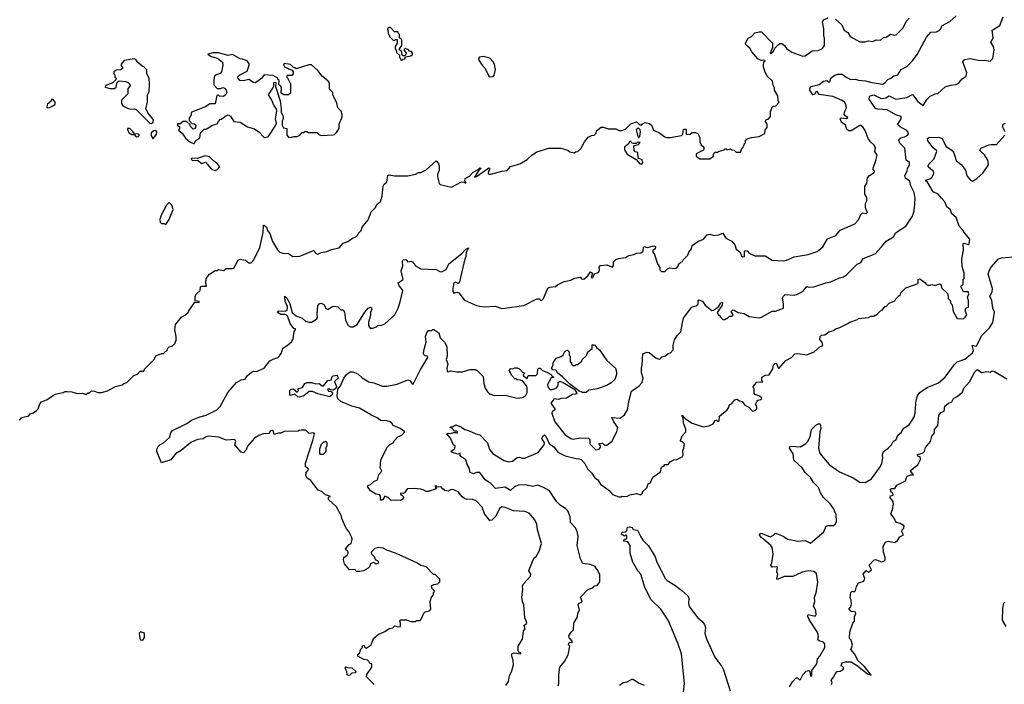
# Model space of a CAD drawing. Extents: x 1861455 to 2058065, y 200073 to 437907.
# Tile 120 of 256: x 1972910 to 1981906, y 273878 to 279950. Entities that reach past the tile are written whole.
import ezdxf

# ---------------------------------------------------------------- set-up
doc = ezdxf.new("R2010")
doc.units = 0

msp = doc.modelspace()

# ---------------------------------------------------------------- linework, layer by layer
at = {"layer": '0CON05XD'}
for points in [[(1972908.3, 276291.7), (1972930, 276315), (1972995, 276330), (1973005, 276350), (1973031.7, 276358.3), (1973065, 276380), (1973080, 276395), (1973095, 276440), (1973110.7, 276459.3), (1973153.6, 276476.4), (1973235, 276530), (1973306.4, 276543.6), (1973325, 276552.5), (1973345, 276552.5), (1973385, 276550), (1973435, 276536), (1973485, 276537.5), (1973505, 276527.5), (1973521.7, 276528.3), (1973535, 276540), (1973548.3, 276541.7), (1973565, 276560), (1973595, 276557.5), (1973625, 276542.5), (1973657, 276543), (1973711.7, 276558.3), (1973785, 276600), (1973847, 276613), (1973863, 276627), (1973890, 276635), (1973951.7, 276698.3), (1973985, 276710), (1974011.7, 276738.3), (1974045, 276740), (1974051.7, 276758.3), (1974140, 276845), (1974155, 276880), (1974205, 276900), (1974225, 276900), (1974260, 276935), (1974260, 276945), (1974275, 276960), (1974305, 276970), (1974330, 276995), (1974330, 277005), (1974340, 277015), (1974340, 277055), (1974327.5, 277115), (1974333.3, 277166.7), (1974390, 277235), (1974426.1, 277253.9), (1974450, 277275), (1974455, 277290), (1974511.7, 277368.3), (1974550, 277365), (1974550, 277375), (1974512.5, 277382.5), (1974513.8, 277425), (1974524.2, 277445.8), (1974557.5, 277475), (1974560.7, 277509.3), (1974575, 277516.7), (1974617.5, 277515), (1974611.2, 277545), (1974613.3, 277585), (1974643.3, 277625), (1974695, 277660), (1974715, 277660), (1974725, 277667.5), (1974775, 277660), (1974795, 277676.7), (1974855, 277676.2), (1974865, 277681.2), (1974907, 277753), (1974925, 277762.5), (1974971.7, 277751.7), (1975005, 277730), (1975025, 277730), (1975050, 277755), (1975105, 277870), (1975135.3, 278005), (1975137, 278073), (1975145, 278074), (1975165.3, 278055.3), (1975175, 278024), (1975195.6, 277995.6), (1975220, 277925), (1975265, 277847.5), (1975286.4, 277826.4), (1975315, 277816.7), (1975365, 277812.5), (1975405, 277787.5), (1975469.3, 277790.7), (1975595, 277840), (1975617.5, 277815), (1975635, 277807.5), (1975665, 277822.5), (1975715, 277832.5), (1975758.3, 277851.7), (1975830, 277865), (1975865, 277907.5), (1975906.7, 277923.3), (1975950, 277955), (1975980, 277965), (1976000, 277985), (1976005, 278000), (1976030, 278025), (1976040, 278055), (1976095, 278120), (1976122.5, 278195), (1976158.3, 278231.7), (1976177.5, 278265), (1976205, 278290), (1976223, 278337), (1976231.7, 278428.3), (1976241.2, 278448.8), (1976263.6, 278466.4), (1976273, 278527), (1976285, 278533.8), (1976335, 278523.3), (1976455, 278522.5), (1976525, 278537.5), (1976555, 278552.5), (1976575, 278553.3), (1976625, 278578.8), (1976715, 278660), (1976736.1, 278636.1), (1976741.4, 278608.6), (1976743.6, 278576.4), (1976727.5, 278535), (1976727.5, 278515), (1976743, 278453), (1976753, 278443), (1976855, 278420), (1976945, 278469.2), (1976966.4, 278466.4), (1976987.5, 278455), (1976987.5, 278465), (1976976.1, 278476.1), (1976980.5, 278499.5), (1977018.1, 278521.9), (1977053.8, 278556.2), (1977100, 278580), (1977115, 278595.8), (1977127.5, 278595), (1977100.5, 278569.5), (1977065, 278512.5), (1977085, 278517.5), (1977195, 278598), (1977206.7, 278585), (1977192.5, 278565), (1977190, 278545), (1977195, 278540), (1977215, 278540), (1977315, 278567.5), (1977365, 278572.5), (1977395, 278610), (1977478.3, 278631.7), (1977545, 278672.5), (1977593.6, 278716.4), (1977635, 278742.5), (1977745, 278777.5), (1977855, 278777.5), (1977917, 278757), (1977935, 278742.5), (1977975, 278732.5), (1977988.3, 278741.7), (1978010, 278745), (1978040, 278775), (1978070, 278835), (1978103.6, 278876.4), (1978135, 278892.5), (1978160, 278895), (1978177, 278913), (1978180, 278935), (1978223.3, 278966.7), (1978239.3, 278969.3), (1978285, 278952.5), (1978355, 278952.5), (1978388.3, 278938.3), (1978411.7, 278938.3), (1978445, 278950), (1978495, 278997.5), (1978545, 279016.7), (1978575, 278990), (1978595, 278990), (1978600, 279000), (1978625, 279010), (1978665, 279002.5), (1978682.5, 278985), (1978700.7, 278940.7), (1978750.7, 278920.7), (1978805, 278880), (1978823.6, 278873.6), (1978853, 278873), (1978957, 278893), (1978970, 278905), (1978975, 278950), (1978998.3, 278948.3), (1979000, 278905), (1979005, 278900), (1979037, 278903), (1979055, 278920), (1979085, 278920), (1979105, 278910), (1979123, 278873), (1979123, 278833), (1979137, 278807), (1979160, 278785), (1979160, 278765), (1979148.3, 278751.7), (1979135, 278750), (1979128.3, 278741.7), (1979090, 278725), (1979091.7, 278701.7), (1979125, 278680), (1979215, 278680), (1979248.3, 278701.7), (1979250, 278725), (1979265, 278740), (1979285, 278740), (1979293, 278747), (1979345, 278760), (1979355, 278770), (1979365, 278770), (1979375, 278760), (1979405, 278770), (1979415, 278760), (1979438.3, 278758.3), (1979455, 278740), (1979495, 278740), (1979511.7, 278778.3), (1979520, 278785), (1979521.7, 278798.3), (1979530, 278805), (1979531.7, 278818.3), (1979540, 278825), (1979541.7, 278848.3), (1979555, 278860), (1979595, 278872.5), (1979665, 278882.5), (1979718.3, 278911.7), (1979720, 278945), (1979740, 278965), (1979740, 278995), (1979720, 279025), (1979731.7, 279038.3), (1979748.3, 279041.7), (1979770, 279065), (1979770, 279115), (1979780, 279125), (1979781.7, 279148.3), (1979795, 279160), (1979818.3, 279161.7), (1979850, 279195), (1979840, 279205), (1979836.7, 279255), (1979807.5, 279305), (1979807, 279327), (1979793, 279353), (1979787, 279387), (1979740, 279435), (1979718.3, 279478.3), (1979706.7, 279515), (1979706.7, 279535), (1979710, 279565), (1979720, 279575), (1979715, 279580), (1979685, 279577.5), (1979655, 279592.5), (1979600, 279655), (1979579.3, 279689.3), (1979545, 279720), (1979542.5, 279735), (1979565, 279782.5), (1979595, 279795.5), (1979625, 279829.2), (1979665, 279840), (1979688.8, 279838.8), (1979786.7, 279735), (1979787.5, 279695), (1979767.5, 279645), (1979770.7, 279640.7), (1979795, 279657.5), (1979809.3, 279690.7), (1979838.3, 279721.7), (1979855, 279732.5), (1979873, 279733), (1979897.5, 279715), (1979917, 279687), (1979963.9, 279653.9), (1980065, 279617.5), (1980085, 279620), (1980150, 279665), (1980205, 279670), (1980245, 279686.7), (1980262, 279715), (1980263, 279777), (1980256.7, 279805), (1980255.9, 279865.9), (1980244.1, 279925.9), (1980255, 279950), (1980295, 279965.8)], [(1976098.8, 274085), (1976087.8, 274097.8), (1976054.2, 274104.2), (1976000, 274135), (1975998.3, 274151.7), (1976017.5, 274165), (1976024.3, 274195.7), (1976038.8, 274211.2), (1976045, 274232.5), (1976056.7, 274236.7), (1976063, 274213), (1976075, 274207.5), (1976120, 274240), (1976142.5, 274295), (1976185, 274332.5), (1976245, 274360), (1976285, 274387.5), (1976320, 274395), (1976338.3, 274411.7), (1976365, 274402.5), (1976390, 274405), (1976390, 274435), (1976382.5, 274455), (1976393, 274467), (1976445, 274467.5), (1976485, 274452.5), (1976527.5, 274452.5), (1976535, 274460), (1976568.3, 274461.7), (1976578.3, 274471.7), (1976601.7, 274528.3), (1976615, 274540), (1976655, 274550), (1976667, 274563), (1976660, 274635), (1976672.5, 274675), (1976690, 274695), (1976690, 274715), (1976700, 274725), (1976696.4, 274736.4), (1976676.2, 274755), (1976672.5, 274777.5), (1976695, 274790.8), (1976730, 274795), (1976750, 274815), (1976748.3, 274838.3), (1976705, 274880), (1976691.7, 274881.7), (1976625, 274950), (1976575, 274962.5), (1976543.3, 274983.3), (1976345, 275077.5), (1976263, 275103), (1976231.7, 275121.7), (1976185, 275127.5), (1976155, 275120), (1976120, 275085), (1976125, 275070), (1976150, 275045), (1976160, 275015), (1976178.3, 275008.3), (1976186.4, 274996.4), (1976186.7, 274985), (1976179.5, 274980.4), (1976165, 274976.7), (1976155, 274983.3), (1976145, 274990), (1976111.7, 274978.3), (1976110, 274955), (1976095, 274940), (1976050, 274915), (1976015, 274907.5), (1975985, 274910), (1975975, 274927.5), (1975923.9, 274923.9), (1975878.3, 274978.3), (1975867.5, 275015), (1975873, 275037), (1975903, 275057), (1975912.5, 275075), (1975907, 275097), (1975890, 275105), (1975887.5, 275115), (1975920, 275155), (1975940, 275165), (1975946.7, 275205), (1975942.5, 275225), (1975917.5, 275275), (1975897.5, 275295), (1975883, 275323), (1975853, 275393), (1975850, 275415), (1975805, 275500), (1975730, 275565), (1975731.7, 275588.3), (1975750, 275595), (1975705, 275610), (1975675, 275636.7), (1975635, 275653.3), (1975569.3, 275739.3), (1975535, 275760), (1975523.3, 275785), (1975527.5, 275812.5), (1975547, 275833), (1975547.5, 275845), (1975535, 275860), (1975520, 275865), (1975521.7, 275898.3), (1975589.2, 276105), (1975602.5, 276165), (1975596.7, 276176.7), (1975555, 276170), (1975525, 276200), (1975485, 276200), (1975463, 276197), (1975455, 276190), (1975325, 276187.5), (1975295, 276172.5), (1975275, 276172.5), (1975235, 276160), (1975227.7, 276187.7), (1975218, 276198), (1975202.5, 276195), (1975196.7, 276185), (1975185, 276170), (1975135, 276167.5), (1975095, 276152.5), (1975055, 276126.7), (1974992.5, 276055), (1974980.7, 276019.3), (1974955, 275992.5), (1974935, 275998), (1974876.7, 276065), (1974885.7, 276095), (1974875, 276113.3), (1974795, 276108.8), (1974730, 276135), (1974633.9, 276143.9), (1974615, 276140), (1974585, 276122), (1974535, 276115.8), (1974475, 276086.2), (1974385, 276013.3), (1974332.5, 275985), (1974291.2, 275928.8), (1974205, 275902.5), (1974164, 276005), (1974163.6, 276026.4), (1974175, 276050), (1974190, 276065), (1974225, 276083.3), (1974277.7, 276132.3), (1974291.2, 276175), (1974305, 276196.2), (1974438.3, 276261.7), (1974478.8, 276291.2), (1974555, 276321.2), (1974615, 276337.5), (1974712.5, 276385), (1974742.5, 276415), (1974812.5, 276545), (1974890, 276635), (1974935, 276660), (1974970, 276665), (1974991.7, 276698.3), (1975029.3, 276730.7), (1975045, 276737.5), (1975075, 276736.7), (1975145, 276767.5), (1975195, 276832.5), (1975225, 276850), (1975270, 276865), (1975285, 276877.5), (1975302.5, 276905), (1975315, 276950), (1975355, 276972.5), (1975393, 277007), (1975407.5, 277035), (1975417.5, 277102.5), (1975430, 277115), (1975430, 277125), (1975415, 277130), (1975382.5, 277175), (1975358, 277245), (1975335, 277255.7), (1975295, 277258), (1975264, 277275), (1975278.8, 277291.2), (1975335, 277287.1), (1975352.7, 277297.3), (1975358.2, 277328.2), (1975334.5, 277375), (1975332.5, 277425), (1975355, 277402.5), (1975379.4, 277355), (1975400, 277275), (1975435, 277243.1), (1975465, 277232.9), (1975491.9, 277221.9), (1975520, 277195), (1975555, 277186.7), (1975575, 277186.7), (1975622.5, 277215), (1975631.7, 277228.3), (1975628, 277265), (1975634, 277335), (1975645.8, 277354.2), (1975665, 277358.6), (1975688.7, 277348.7), (1975705.8, 277315), (1975725, 277301.4), (1975765, 277328.8), (1975785, 277332), (1975816.1, 277326.1), (1975845, 277300), (1975865, 277300), (1975876.4, 277276.4), (1975887.5, 277205), (1975912.5, 277155), (1975933, 277143), (1975957, 277143), (1975992.5, 277165), (1976063.2, 277276.8), (1976093.3, 277315), (1976115, 277322.5), (1976125, 277317.5), (1976126.2, 277305), (1976113.9, 277276.1), (1976115, 277250), (1976096.2, 277185), (1976097, 277157), (1976105, 277140), (1976113, 277133), (1976135, 277132.5), (1976170, 277145), (1976183, 277157), (1976215, 277160), (1976245, 277172.5), (1976337.5, 277255), (1976367.5, 277315), (1976386.4, 277373.6), (1976410, 277475), (1976372.5, 277525), (1976367.5, 277545), (1976413.3, 277575), (1976396, 277655), (1976409.5, 277700.5), (1976406.7, 277745), (1976415, 277757.5), (1976438.8, 277758.8), (1976457, 277737), (1976485, 277743.3), (1976498.3, 277738.3), (1976525, 277702.5), (1976575, 277672.5), (1976715, 277667.5), (1976748.3, 277648.3), (1976765, 277646.7), (1976805, 277669.2), (1976830.7, 277719.3), (1976950, 277815), (1976985, 277853.3), (1977010, 277865), (1976990, 277825), (1976986.4, 277783.6), (1976977.5, 277765), (1976927.5, 277555), (1976915, 277540), (1976893, 277553), (1976876.7, 277545), (1976866.2, 277495), (1976867, 277467), (1976875, 277450), (1976905, 277460), (1976923, 277453), (1976975, 277387.5), (1977085, 277337.5), (1977115, 277332.5), (1977155, 277327.5), (1977255, 277332.5), (1977315, 277312.5), (1977343, 277313), (1977515, 277337.5), (1977635, 277400), (1977655, 277400), (1977675, 277380), (1977695, 277402.5), (1977735, 277496.7), (1977755, 277506.7), (1977806.4, 277513.6), (1977825, 277527.5), (1977885, 277558.8), (1977945, 277571.2), (1977981.7, 277588.3), (1978035, 277597.5), (1978043, 277583), (1978065, 277580), (1978099.2, 277610.8), (1978125, 277646.2), (1978142.5, 277635), (1978130, 277595), (1978145, 277592.5), (1978160.7, 277629.3), (1978198.8, 277641.2), (1978207.3, 277662.7), (1978205, 277690), (1978215, 277703.3), (1978275, 277711.4), (1978325, 277687.5), (1978336.7, 277705), (1978335, 277737.5), (1978355, 277760), (1978380.7, 277769.3), (1978445, 277777.5), (1978475, 277796.7), (1978520, 277805), (1978545, 277816.7), (1978585, 277821.2), (1978606.7, 277835), (1978608.3, 277871.7), (1978613.6, 277876.4), (1978645, 277868.6), (1978703.3, 277883.3), (1978718.3, 277878.3), (1978715, 277857.5), (1978695, 277842.5), (1978694, 277825), (1978710, 277805), (1978738.3, 277718.3), (1978760, 277685), (1978760, 277665), (1978775, 277650), (1978805, 277650), (1978830, 277675), (1978848.3, 277681.7), (1978895, 277677.5), (1978915, 277682.5), (1978930, 277705), (1978930, 277715), (1978950, 277735), (1978965, 277740), (1978975, 277760), (1979015, 277800), (1979023, 277827), (1979047.5, 277855), (1979055, 277887.5), (1979105, 277922.5), (1979157.5, 277945), (1979190, 277985), (1979215, 277990), (1979255, 277977.5), (1979295, 277983.3), (1979335, 278000), (1979362.5, 277955), (1979416.4, 277926.4), (1979442.7, 277892.7), (1979454.5, 277854.5), (1979488.6, 277828.6), (1979505, 277792.5), (1979517, 277783), (1979532.5, 277787.5), (1979532.5, 277835), (1979545, 277840), (1979555, 277837.5), (1979575, 277817.5), (1979625, 277792.5), (1979721.7, 277791.7), (1979785, 277752.5), (1979885, 277747.5), (1979915, 277752.5), (1979985, 277782.5), (1980115, 277803.3), (1980195, 277833.3), (1980247.5, 277875), (1980290.7, 277949.3), (1980365, 277977.5), (1980405, 278027.5), (1980540, 278085), (1980575, 278120), (1980595, 278170), (1980610, 278185), (1980645, 278180), (1980657, 278193), (1980643, 278213), (1980637.5, 278235), (1980638.3, 278271.7), (1980650, 278295), (1980650, 278325), (1980630, 278355), (1980630, 278425), (1980648.8, 278455), (1980656, 278505), (1980675, 278526.7), (1980717.5, 278555), (1980720, 278565), (1980708.3, 278578.3), (1980707.5, 278595), (1980732.5, 278662.5), (1980743, 278713), (1980723.3, 278745), (1980727.5, 278775), (1980717.5, 278805), (1980683.6, 278833.6), (1980662.5, 278865), (1980635, 278937.5), (1980616.7, 278965), (1980595, 278983.3), (1980585, 278983.8), (1980505.9, 278934.1), (1980485, 278933.8), (1980468, 278948), (1980453.8, 278985), (1980416.7, 279015), (1980407.5, 279045), (1980415, 279052.5), (1980465, 279046.2), (1980475.8, 279055), (1980451.2, 279071.2), (1980442.5, 279085), (1980447.5, 279115), (1980462.5, 279145), (1980457, 279177), (1980446.4, 279196.4), (1980425, 279212.5), (1980338.8, 279248.8), (1980215.6, 279265.6), (1980195, 279292.5), (1980185, 279290), (1980172, 279268), (1980155, 279263.8), (1980127.5, 279305), (1980128.3, 279321.7), (1980141.7, 279338.3), (1980215, 279359.4), (1980255, 279386.9), (1980285, 279394), (1980305, 279380), (1980315, 279387.5), (1980320, 279415), (1980327.3, 279422.7), (1980357.3, 279442.7), (1980385, 279451.4), (1980425, 279452), (1980460, 279425), (1980504.4, 279404.4), (1980545, 279407.5), (1980575, 279397.1), (1980637.1, 279392.9), (1980695, 279375.7), (1980795, 279362), (1980815, 279374), (1980840, 279405), (1980870, 279415), (1980895, 279436), (1980934.1, 279445.9), (1980962, 279495), (1981015, 279522), (1981065.6, 279574.4), (1981108.3, 279631.7), (1981195, 279791.2), (1981234, 279835), (1981285, 279839.5), (1981309.5, 279850.5), (1981324.4, 279865), (1981335.9, 279894.1), (1981407.5, 279935), (1981465, 279986.7)], [(1976115, 275646.7), (1976087.5, 275685), (1976092.5, 275695), (1976115, 275703.3), (1976145, 275731.2), (1976180, 275745), (1976192.5, 275795), (1976217.5, 275825), (1976202.5, 275855), (1976208, 275925), (1976266.4, 276043.6), (1976291.7, 276068.3), (1976323.3, 276085), (1976334.2, 276105.8), (1976365, 276137.5), (1976400, 276155), (1976427.5, 276185), (1976385.9, 276215.9), (1976322.7, 276242.7), (1976310, 276265), (1976293.3, 276275), (1976265, 276285.4), (1976206.7, 276286.7), (1976180.9, 276310.9), (1976118.7, 276338.7), (1976015, 276401.5), (1975945, 276419.6), (1975845, 276462.1), (1975815.8, 276485), (1975810.8, 276515), (1975817.1, 276575), (1975842.5, 276605), (1975872.5, 276675), (1975895, 276708.8), (1975928.3, 276731.7), (1975955, 276732.9), (1975999.2, 276715), (1976038.8, 276678.8), (1976101.3, 276641.3), (1976145, 276633.3), (1976225, 276602), (1976265, 276602.5), (1976359.3, 276620.7), (1976455, 276660), (1976475, 276652.5), (1976495, 276622.5), (1976505, 276620), (1976571.8, 276755), (1976640, 276865), (1976636.2, 276875), (1976615, 276878.8), (1976600.8, 276895), (1976603.2, 276926.8), (1976624.3, 277005), (1976618.8, 277055), (1976628.3, 277091.7), (1976645, 277110), (1976675, 277110), (1976685, 277120), (1976695, 277120), (1976738.8, 277088.8), (1976752.5, 277042.5), (1976791.2, 277005), (1976812.9, 276965), (1976814.2, 276875), (1976806.2, 276845), (1976822, 276805), (1976812, 276765), (1976815, 276740), (1976821.7, 276731.7), (1976845, 276742.5), (1976905, 276733.3), (1976955, 276733.8), (1977025, 276753.3), (1977073, 276753), (1977090, 276745), (1977145, 276690), (1977150, 276625), (1977162.5, 276585), (1977185, 276550), (1977205, 276530), (1977215, 276527.5), (1977245, 276517.5), (1977345, 276520), (1977455, 276493.3), (1977505, 276497.5), (1977532.5, 276515), (1977547.5, 276545), (1977547.5, 276585), (1977540, 276605), (1977506.1, 276646.1), (1977485, 276657.5), (1977455, 276660), (1977445, 276670), (1977435, 276670), (1977405, 276700), (1977382.5, 276745), (1977398.3, 276761.7), (1977415, 276760), (1977435, 276770), (1977455, 276770), (1977475, 276760), (1977505, 276730), (1977520, 276725), (1977520, 276715), (1977510, 276705), (1977512.5, 276695), (1977545, 276672.5), (1977555, 276700), (1977625, 276700), (1977640, 276715), (1977643, 276757), (1977653, 276767), (1977665, 276766.7), (1977686.4, 276746.4), (1977742.5, 276725), (1977767.5, 276705), (1977771.7, 276691.7), (1977790, 276685), (1977760, 276675), (1977760, 276665), (1977733, 276617), (1977738.3, 276588.3), (1977755, 276570), (1977775, 276570), (1977810, 276585), (1977830, 276605), (1977830, 276635), (1977845, 276647.5), (1977876.1, 276636.1), (1977981.2, 276571.2), (1977997.5, 276545), (1978000, 276535), (1977992.5, 276527.5), (1977960, 276525), (1977907, 276493), (1977855, 276488.8), (1977835, 276480), (1977793, 276487), (1977763.3, 276445), (1977800, 276395), (1977800, 276385), (1977774.2, 276365.8), (1977772, 276355), (1977800, 276275), (1977895, 276156.2), (1977945, 276123.3), (1977965, 276117.5), (1978035, 276131.2), (1978107, 276127), (1978120, 276115), (1978119.2, 276075), (1978175, 276020), (1978203.6, 276026.4), (1978217.5, 276045), (1978217, 276057), (1978201.7, 276078.3), (1978235, 276080), (1978253, 276063), (1978275, 276062.5), (1978321.7, 276098.3), (1978365, 276187.5), (1978373.3, 276225), (1978338.8, 276275), (1978320, 276315), (1978395, 276310), (1978435, 276340), (1978462.5, 276385), (1978477.5, 276475), (1978500, 276555), (1978570, 276605), (1978597.5, 276635), (1978607.5, 276675), (1978592.5, 276725), (1978590, 276765), (1978597.5, 276795), (1978603.3, 276896.7), (1978638.8, 276911.2), (1978660.5, 276910.5), (1978725, 276858.8), (1978753, 276847), (1978766.4, 276853.6), (1978775, 276870), (1978811.7, 276878.3), (1978835, 276900), (1978855, 276907.5), (1978880, 276935), (1978880, 276975), (1978893.9, 277026.1), (1978917.5, 277065), (1978951.7, 277098.3), (1978965, 277180), (1978976, 277224), (1979045, 277317.5), (1979055, 277327.5), (1979090, 277335), (1979108.3, 277351.7), (1979107.5, 277385), (1979115, 277390), (1979148.3, 277378.3), (1979172.5, 277342.5), (1979235, 277293.1), (1979250, 277295), (1979294.3, 277325.7), (1979315, 277364), (1979332.5, 277365), (1979328.3, 277341.7), (1979283.8, 277275), (1979293.6, 277253.6), (1979310, 277245), (1979310, 277235), (1979335, 277210), (1979355, 277210), (1979365, 277220), (1979375, 277220), (1979395, 277240), (1979418.3, 277241.7), (1979427.5, 277255), (1979410, 277285), (1979425, 277299.2), (1979437.5, 277297.5), (1979475, 277274), (1979530, 277265), (1979575, 277237.5), (1979665, 277227.5), (1979686.7, 277233.3), (1979785, 277287.5), (1979815, 277287.5), (1979887.5, 277315), (1979889.4, 277355), (1979879.2, 277405), (1979887, 277423), (1979905, 277438), (1979985, 277433.8), (1980015, 277441.2), (1980068.8, 277471.2), (1980095, 277507.5), (1980105, 277512.5), (1980117, 277507), (1980165, 277510), (1980275, 277546.7), (1980320, 277555), (1980399.3, 277590.7), (1980435, 277600), (1980465, 277617.5), (1980562.5, 277715), (1980595, 277732.5), (1980615, 277766.7), (1980725, 277810), (1980785, 277873.3), (1980825, 277926.7), (1980892.5, 277965), (1980911.7, 277998.3), (1980930, 278015), (1981005.9, 278064.1), (1981066.2, 278155), (1981081.2, 278205), (1981088.3, 278268.3), (1981090.8, 278315), (1981082.7, 278372.7), (1981052, 278432), (1981042.2, 278475), (1981003, 278503), (1980995.3, 278525), (1981018.1, 278565), (1981020.3, 278589.7), (1981038.8, 278625), (1981040, 278645), (1981008, 278668), (1980997.1, 278775), (1980951.7, 278821.7), (1980942.1, 278845), (1980945, 278858), (1980958.9, 278871.1), (1980995, 278880), (1981023.3, 278895), (1981030, 278915), (1981015, 278938), (1980955, 278972.5), (1980936.2, 278985), (1980933.8, 278995), (1980963.3, 279045), (1980962.5, 279065), (1980915, 279080), (1980835, 279127.8), (1980751.2, 279131.2), (1980727.7, 279137.7), (1980671.2, 279225), (1980673, 279247), (1980680, 279255), (1980715, 279263.3), (1980774.4, 279234.4), (1980795, 279230.5), (1980823.3, 279236.7), (1980855, 279255.7), (1980915, 279225.4), (1981015, 279238.6), (1981067.5, 279267.5), (1981115, 279201.2), (1981165, 279166.7), (1981201.2, 279225), (1981229.2, 279250.8), (1981275, 279272), (1981297.5, 279275), (1981365, 279336.2), (1981415, 279352.5), (1981465, 279357.5), (1981492.5, 279375), (1981520.7, 279409.3), (1981557.5, 279435), (1981562.5, 279465), (1981527.5, 279565), (1981542.5, 279585), (1981595, 279594), (1981685, 279576.2), (1981725, 279578.8), (1981775, 279570), (1981801.2, 279595), (1981812, 279675), (1981806.2, 279705), (1981782.5, 279745), (1981802.5, 279785), (1981793.3, 279855), (1981863.3, 279896.7), (1981895, 279977.5)], [(1980363.3, 279955), (1980421.7, 279901.7), (1980443.3, 279855), (1980475, 279832.5), (1980496.1, 279796.1), (1980585, 279747.5), (1980631.7, 279748.3), (1980665, 279757.5), (1980705, 279750), (1980735, 279767.5), (1980775, 279762.5), (1980801.7, 279788.3), (1980825, 279790), (1980865, 279817.5), (1980905, 279807.5), (1980920, 279815), (1980982.5, 279875), (1981010, 279935), (1981037.5, 279965)], [(1976405, 279580), (1976415, 279590), (1976428.3, 279591.7), (1976435, 279610), (1976485, 279620), (1976498.3, 279631.7), (1976500, 279645), (1976488.3, 279658.3), (1976471.7, 279661.7), (1976458.3, 279678.3), (1976445, 279680), (1976435, 279690), (1976420, 279675), (1976440, 279645), (1976438.3, 279631.7), (1976425, 279620), (1976415, 279620), (1976401.7, 279631.7), (1976400, 279655), (1976380, 279675), (1976380, 279685), (1976400, 279715), (1976400, 279765), (1976380, 279785), (1976380, 279815), (1976370, 279825), (1976368.3, 279838.3), (1976335, 279840), (1976298.3, 279878.3), (1976285, 279880), (1976270, 279865), (1976280, 279815), (1976290, 279805), (1976290, 279795), (1976321.7, 279761.7), (1976335, 279760), (1976345, 279770), (1976358.3, 279768.3), (1976360, 279735), (1976340, 279705), (1976340, 279685), (1976350, 279675), (1976351.7, 279651.7), (1976380, 279625), (1976380, 279605), (1976390, 279595), (1976391.7, 279581.7), (1976405, 279580)], [(1974115, 279002.9), (1974128.6, 279015), (1974134, 279035), (1974082.5, 279095), (1974062.5, 279135), (1974077.5, 279195), (1974077.5, 279265), (1974092.5, 279295), (1974097.5, 279365), (1974092.5, 279415), (1974072.5, 279455), (1974071.7, 279491.7), (1974045, 279520), (1974030, 279525), (1973990, 279560), (1973970, 279585), (1973955, 279592.5), (1973865, 279576.7), (1973837.5, 279545), (1973838.3, 279528.3), (1973850, 279515), (1973850, 279505), (1973835, 279492.5), (1973792.5, 279487.5), (1973770, 279475), (1973770, 279455), (1973780, 279445), (1973780, 279425), (1973790, 279415), (1973788.3, 279401.7), (1973755, 279370), (1973695, 279350), (1973690, 279335), (1973735, 279320), (1973775, 279320), (1973790, 279335), (1973801.7, 279378.3), (1973818.3, 279391.7), (1973876.4, 279386.4), (1973900, 279375), (1973915, 279360), (1973920, 279345), (1973898.3, 279321.7), (1973897, 279273), (1973840, 279215), (1973840, 279185), (1973853.6, 279163.6), (1973895, 279142.5), (1973925, 279133.3), (1973955, 279136.7), (1973975, 279130), (1974098.8, 279005), (1974115, 279002.9)], [(1974495, 278817.5), (1974505, 278820), (1974520, 278845), (1974555, 278870), (1974563, 278917), (1974595, 278950), (1974615, 278950), (1974673, 278987), (1974715, 279000), (1974725, 279020), (1974745, 279040), (1974755, 279040), (1974783, 279067), (1974815, 279080), (1974835, 279070), (1974865, 279020), (1974925, 279012.5), (1974992.3, 278972.3), (1975055, 278953.8), (1975095, 278925.7), (1975143.8, 278873.8), (1975179.3, 278880.7), (1975251.2, 278985), (1975256.7, 279005), (1975246.7, 279045), (1975260, 279115), (1975256.7, 279135), (1975235, 279162.5), (1975211.9, 279221.9), (1975183.3, 279265), (1975223.8, 279325), (1975232.5, 279345), (1975232.5, 279375), (1975245, 279380), (1975250, 279375), (1975248.3, 279338.3), (1975289.3, 279209.3), (1975300, 279135), (1975297.5, 279105), (1975317.5, 279065), (1975317.5, 279045), (1975307.5, 279025), (1975307.5, 278985), (1975321.7, 278961.7), (1975350, 278955), (1975350, 278895), (1975365, 278877.5), (1975385, 278872.5), (1975415, 278882.5), (1975446.4, 278883.6), (1975470, 278895), (1975491.7, 278918.3), (1975505, 278920), (1975515, 278930), (1975535, 278930), (1975545, 278920), (1975625, 278920), (1975641.7, 278901.7), (1975665, 278892.5), (1975775, 278897.5), (1975785, 278900), (1975805, 278920), (1975827.5, 278955), (1975830, 278995), (1975856.4, 279063.6), (1975856.2, 279085), (1975846.7, 279115), (1975816.2, 279146.2), (1975807.3, 279187.3), (1975772.5, 279265), (1975770, 279285), (1975740, 279315), (1975741.7, 279371.7), (1975729.3, 279389.3), (1975673.6, 279433.6), (1975632.5, 279485), (1975575, 279537.5), (1975553, 279537), (1975435, 279500), (1975425, 279510), (1975411.7, 279511.7), (1975385, 279540), (1975325, 279550), (1975320, 279535), (1975330, 279525), (1975330, 279515), (1975355, 279510), (1975365, 279500), (1975398.3, 279488.3), (1975410, 279475), (1975410, 279455), (1975395, 279440), (1975355, 279440), (1975350, 279435), (1975350, 279425), (1975358.3, 279418.3), (1975383, 279363), (1975385, 279280), (1975367, 279263), (1975323.6, 279263.6), (1975298.3, 279278.3), (1975303.1, 279325), (1975295, 279341.2), (1975277.5, 279355), (1975280, 279395), (1975270, 279405), (1975270, 279415), (1975225, 279440), (1975145, 279446.7), (1975123.8, 279415), (1975065, 279374), (1975047.3, 279377.3), (1975005, 279402.5), (1974955, 279392.5), (1974920, 279395), (1974900, 279425), (1974920, 279445), (1974989.3, 279480.7), (1975007.5, 279535), (1975007, 279547), (1974987.5, 279575), (1974945, 279588.8), (1974925, 279591.2), (1974855, 279633.3), (1974815, 279623.3), (1974725, 279646.7), (1974673.9, 279646.1), (1974630, 279635), (1974660, 279615), (1974718.3, 279598.3), (1974761.7, 279561.7), (1974766.2, 279535), (1974753.3, 279475), (1974740.7, 279459.3), (1974705, 279447.5), (1974690, 279435), (1974682.5, 279405), (1974682.5, 279355), (1974715, 279320), (1974745, 279320), (1974765, 279330), (1974780, 279325), (1974797.5, 279305), (1974802.5, 279285), (1974793, 279267), (1974771.7, 279248.3), (1974735, 279250), (1974725, 279260), (1974711.7, 279258.3), (1974695, 279180), (1974648.3, 279181.7), (1974607, 279153), (1974480, 279105), (1974472.5, 279075), (1974458.3, 279051.7), (1974458.3, 279028.3), (1974481.7, 279001.7), (1974505, 279000), (1974520, 278985), (1974517.5, 278965), (1974507, 278953), (1974495, 278950), (1974470, 278975), (1974468.3, 278988.3), (1974435, 279020), (1974405, 279020), (1974375, 279000), (1974351.7, 278998.3), (1974351.7, 278981.7), (1974370, 278975), (1974370, 278955), (1974361.7, 278941.7), (1974393, 278913), (1974425, 278866.7), (1974464.3, 278834.3), (1974495, 278817.5)], [(1977205, 279427.5), (1977235, 279430), (1977246.4, 279443.6), (1977256.2, 279495), (1977248.8, 279545), (1977236.7, 279565), (1977205, 279600), (1977145, 279613.3), (1977111.7, 279608.3), (1977102.5, 279595), (1977105, 279580), (1977134.2, 279534.2), (1977163.6, 279503.6), (1977197.5, 279435), (1977205, 279427.5)], [(1973175, 279144.3), (1973220, 279165), (1973232.7, 279177.3), (1973234, 279195), (1973215, 279221.2), (1973205, 279222.5), (1973197.5, 279205), (1973162.5, 279175), (1973157.7, 279147.7), (1973175, 279144.3)], [(1973975, 278880.5), (1973995, 278882.5), (1974004, 278895), (1973995, 278904), (1973957.5, 278907.5), (1973945, 278930), (1973915, 278957.1), (1973896.2, 278955), (1973895, 278943.3), (1973911.2, 278915), (1973935, 278900.8), (1973955, 278900), (1973975, 278880.5)], [(1978565, 278870), (1978577, 278883), (1978582.5, 278925), (1978580, 278945), (1978565, 278960), (1978550, 278955), (1978543.3, 278945), (1978553.6, 278893.6), (1978565, 278870)], [(1981912.9, 278925), (1981889.2, 278975), (1981894.3, 278995.7), (1981915, 279005.8)], [(1974125, 278860), (1974159.4, 278900.6), (1974163.1, 278925), (1974155, 278937.8), (1974134.6, 278935.4), (1974111.4, 278915), (1974110, 278895), (1974125, 278860)], [(1978275, 275663.3), (1978293, 275653), (1978325, 275612.5), (1978385, 275590), (1978405, 275590), (1978415, 275597.5), (1978455.9, 275594.1), (1978485, 275610), (1978545, 275620), (1978585, 275610), (1978600, 275625), (1978600, 275635), (1978638.3, 275671.7), (1978651.7, 275708.3), (1978670, 275715), (1978695, 275770), (1978765, 275820), (1978775, 275862.5), (1978795, 275870), (1978803, 275887), (1978835, 275887.5), (1978855, 275912.5), (1978885, 275927.5), (1978915, 275932.5), (1978963, 275957), (1978972.5, 275975), (1978967.5, 276015), (1978977.5, 276035), (1978982.5, 276075), (1978965, 276092.5), (1978948.3, 276098.3), (1978946.7, 276106.7), (1978961.1, 276148.9), (1978997.5, 276185), (1978995, 276210), (1978973.9, 276263.9), (1978972.5, 276312.5), (1978960, 276335), (1978966.7, 276335), (1978993.6, 276303.6), (1979053, 276263), (1979155, 276230), (1979205, 276240), (1979245, 276257.5), (1979265, 276287.5), (1979275, 276290), (1979295, 276280), (1979300, 276285), (1979303.6, 276326.4), (1979373, 276387), (1979387, 276403), (1979395, 276430), (1979416.4, 276443.6), (1979445, 276477.5), (1979461.7, 276481.7), (1979485, 276466.7), (1979510.7, 276460.7), (1979535, 276428.6), (1979570.9, 276410.9), (1979605, 276374), (1979630.3, 276379.7), (1979645, 276393.8), (1979643.9, 276413.9), (1979632.5, 276435), (1979647.5, 276465), (1979655, 276472.5), (1979685, 276478.8), (1979690.8, 276495), (1979663.3, 276515), (1979625, 276526.2), (1979619.2, 276535), (1979620, 276575), (1979612.5, 276595), (1979622.5, 276615), (1979645, 276637.5), (1979698.3, 276641.7), (1979690, 276655), (1979690, 276685), (1979725, 276702.5), (1979756.7, 276705), (1979789.4, 276760.6), (1979797.3, 276792.7), (1979815, 276811.2), (1979825, 276810), (1979838.3, 276768.3), (1979847, 276763), (1979910, 276835), (1979960, 276865), (1979993, 276897), (1980015, 276900), (1980100.7, 276889.3), (1980167.5, 276915), (1980219.3, 276960.7), (1980247.5, 276972.5), (1980242.5, 277005), (1980218.8, 277028.8), (1980222.5, 277055), (1980235, 277067.5), (1980265, 277070), (1980303, 277097), (1980345, 277110), (1980363, 277127), (1980401.7, 277138.3), (1980477, 277173), (1980493, 277187), (1980565, 277210), (1980575, 277220), (1980665, 277230), (1980685, 277240), (1980715, 277240), (1980725, 277250), (1980735, 277250), (1980775, 277290), (1980790, 277295), (1980815, 277330), (1980825, 277330), (1980855, 277360), (1980890, 277375), (1980905, 277380), (1980915, 277400), (1980945, 277430), (1980955, 277430), (1980960, 277455), (1981005, 277500), (1981119.3, 277540.7), (1981120, 277575), (1981135, 277582.5), (1981180, 277550), (1981195, 277530), (1981215, 277520), (1981245, 277530), (1981275, 277520), (1981315, 277537.5), (1981328.3, 277528.3), (1981331.7, 277501.7), (1981390, 277445), (1981393, 277403), (1981410, 277385), (1981418.3, 277358.3), (1981430, 277345), (1981437.5, 277285), (1981475, 277220), (1981531.7, 277218.3), (1981549.3, 277230.7), (1981562.5, 277255), (1981550, 277285), (1981550, 277305), (1981561.7, 277318.3), (1981580, 277325), (1981580, 277385), (1981570, 277415), (1981581.2, 277445), (1981575, 277462.5), (1981533.6, 277463.6), (1981510, 277505), (1981511.7, 277518.3), (1981530, 277535), (1981530, 277575), (1981537.5, 277585), (1981537.5, 277635), (1981520, 277695), (1981516.2, 277765), (1981533.3, 277845), (1981528.3, 277901.7), (1981535, 277907.5), (1981575, 277897.5), (1981585, 277902.5), (1981590, 277945), (1981541.2, 278001.2), (1981527.3, 278027.3), (1981492.7, 278062.7), (1981465, 278142.5), (1981426.7, 278175), (1981411.2, 278215), (1981381.2, 278241.2), (1981361.2, 278285), (1981330.3, 278320.3), (1981302.5, 278355), (1981255, 278376.7), (1981202.5, 278465), (1981190, 278475), (1981190, 278485), (1981225, 278495.7), (1981242.2, 278507.8), (1981258, 278535), (1981261.2, 278555), (1981256.2, 278565), (1981211.2, 278605), (1981208.8, 278615), (1981215, 278628.8), (1981263.2, 278676.8), (1981290, 278745), (1981286.4, 278756.4), (1981255, 278780), (1981215, 278831.2), (1981206.2, 278845), (1981204, 278866), (1981216.4, 278873.6), (1981305, 278876.2), (1981336.7, 278865), (1981372.5, 278795), (1981428.8, 278755), (1981445, 278732.5), (1981465, 278663.8), (1981513.3, 278625), (1981550, 278575), (1981563.7, 278523.7), (1981596.2, 278485), (1981615, 278473.8), (1981655, 278498.8), (1981710.9, 278549.1), (1981760, 278625), (1981755, 278666.7), (1981725.6, 278715.6), (1981682.5, 278755), (1981690, 278775), (1981765, 278807.5), (1981785, 278810), (1981835, 278810), (1981910, 278895)], [(1978595, 278630), (1978602.5, 278645), (1978598.3, 278668.3), (1978560, 278685), (1978556.7, 278736.7), (1978533, 278743), (1978522.5, 278755), (1978521.7, 278798.3), (1978565, 278810), (1978578.3, 278828.3), (1978555, 278830), (1978541.7, 278818.3), (1978515, 278817.5), (1978502.5, 278822.5), (1978495, 278840), (1978480, 278835), (1978468.3, 278811.7), (1978436.2, 278785), (1978435, 278762.5), (1978460.7, 278720.7), (1978542.5, 278672.5), (1978575, 278632.5), (1978595, 278630)], [(1974695, 278572.5), (1974718.3, 278581.7), (1974740, 278605), (1974715, 278637.5), (1974680.7, 278660.7), (1974645, 278697.5), (1974605, 278707.5), (1974535, 278682.5), (1974485, 278685.7), (1974479.3, 278680.7), (1974476.7, 278675), (1974487.5, 278665), (1974535, 278667.5), (1974575, 278637.5), (1974607, 278647), (1974663.6, 278583.6), (1974695, 278572.5)], [(1974245, 278077.5), (1974276.8, 278123.2), (1974310.8, 278215), (1974301.2, 278255), (1974275, 278280), (1974251.2, 278255), (1974203.8, 278165), (1974190, 278125), (1974195, 278100), (1974205, 278087.5), (1974227, 278087), (1974245, 278077.5)], [(1979943.8, 273855), (1979970.9, 273899.1), (1980005, 273937.5), (1980015, 273937.5), (1980035, 273917.5), (1980045, 273923.3), (1980066.2, 273965), (1980095, 273996.7), (1980120, 274005), (1980130, 273995), (1980133.8, 273953.8), (1980146, 273955), (1980147.5, 274005), (1980193.3, 274065), (1980198.8, 274111.2), (1980220, 274135), (1980266, 274215), (1980265.8, 274245), (1980255, 274263.8), (1980214.3, 274274.3), (1980202.9, 274282.9), (1980206.6, 274313.4), (1980205.7, 274334.3), (1980196.1, 274356.1), (1980125, 274462.5), (1980107.5, 274505), (1980113, 274517), (1980165, 274503.3), (1980180, 274505), (1980186.7, 274515), (1980185, 274550), (1980162.5, 274595), (1980173.3, 274635), (1980171.2, 274675), (1980186.1, 274713.9), (1980200.5, 274809.6), (1980191.2, 274891.2), (1980165, 274908.8), (1980115, 274913.3), (1980057.7, 274902.3), (1979975, 274862), (1979895, 274864.2), (1979833.3, 274835), (1979828, 274845), (1979837.5, 274885), (1979827.5, 274905), (1979832.5, 274945), (1979825, 274950), (1979785, 274947.5), (1979772.5, 274965), (1979781.7, 274988.3), (1979793, 275067), (1979785, 275127.5), (1979773.8, 275145), (1979706.7, 275205), (1979687.5, 275215), (1979670, 275245), (1979675, 275260), (1979693.3, 275256.7), (1979765, 275226.7), (1979798.3, 275241.7), (1979813, 275257), (1979823, 275257), (1979885, 275231.2), (1979925, 275203.8), (1979992, 275192), (1980015, 275186.7), (1980085, 275192), (1980135, 275166.7), (1980258.3, 275271.7), (1980278, 275322), (1980295, 275329.2), (1980345, 275330), (1980362.5, 275345), (1980372.5, 275365), (1980370, 275425), (1980343.8, 275485), (1980315, 275526.7), (1980254.2, 275584.2), (1980225, 275627.5), (1980206.7, 275675), (1980162.7, 275722.7), (1980135, 275768.8), (1980085, 275812.5), (1980057.5, 275855), (1979983.8, 275925), (1979977.5, 275985), (1979943.3, 276035), (1979945, 276050), (1979957, 276053), (1980045, 276047.5), (1980093, 276077), (1980108.3, 276091.7), (1980131.7, 276138.3), (1980143.9, 276206.1), (1980185, 276246.7), (1980215, 276260), (1980226.2, 276246.2), (1980229.2, 276215), (1980220, 276185), (1980207.5, 276035), (1980217.1, 275995), (1980235, 275968.8), (1980305, 275886.2), (1980346.7, 275855), (1980398.8, 275818.8), (1980525, 275763.3), (1980585, 275724), (1980635, 275722.5), (1980693.8, 275755), (1980766.2, 275855), (1980785.6, 275894.4), (1980795.7, 275945), (1980792.3, 275977.7), (1980803.3, 276005), (1980845, 276036.2), (1980875, 276066.7), (1980890, 276095), (1980916.7, 276115), (1980933.3, 276155), (1980965, 276182.5), (1980982.5, 276215), (1981035, 276247.5), (1981083.8, 276325), (1981092.5, 276365), (1981101.2, 276475), (1981113.8, 276515), (1981133.8, 276545), (1981200.5, 276589.5), (1981305, 276633.3), (1981365, 276683.8), (1981422.5, 276762.5), (1981449.1, 276800.9), (1981474.6, 276825.4), (1981545, 276849.2), (1981615, 276907.1), (1981623.1, 276926.9), (1981612.7, 276977.3), (1981645, 276967.5), (1981655.5, 276974.5), (1981697.5, 277062.5), (1981770.8, 277135), (1981800.8, 277185), (1981817, 277277), (1981802, 277315), (1981792.9, 277385), (1981772.9, 277425), (1981795.8, 277465), (1981799.2, 277495), (1981759.2, 277625), (1981765.8, 277655), (1981785, 277688), (1981854, 277765), (1981880, 277775), (1982165, 277798.3)], [(1978052.5, 276542.5), (1978019.2, 276559.2), (1977931.7, 276621.7), (1977873, 276683), (1977822.5, 276725), (1977818.3, 276738.3), (1977807, 276747), (1977781.7, 276751.7), (1977770, 276765), (1977782.5, 276795), (1977782.5, 276815), (1977811.7, 276858.3), (1977858.3, 276871.7), (1977878.3, 276891.7), (1977885, 276910), (1977900, 276925), (1977915, 276930), (1977930, 276915), (1977930, 276885), (1977940, 276875), (1977940, 276825), (1977950, 276815), (1977951.7, 276801.7), (1977965, 276790), (1977985, 276790), (1977995, 276800), (1978005, 276800), (1978045, 276830), (1978050, 276845), (1978087, 276883), (1978100, 276915), (1978140, 276945), (1978141.7, 276978.3), (1978155, 276980), (1978165, 276977.5), (1978183.3, 276953.3), (1978207.5, 276935), (1978273.3, 276835), (1978352.5, 276765), (1978363, 276733), (1978363, 276707), (1978346.4, 276663.6), (1978315, 276632.5), (1978273.6, 276606.4), (1978185, 276576.7), (1978110, 276565), (1978085, 276543.3), (1978052.5, 276542.5)], [(1980327.5, 273875), (1980332.5, 273895), (1980323.8, 273915), (1980347.5, 273945), (1980360, 273975), (1980380, 273995), (1980405, 273996.7), (1980436.2, 274015), (1980435, 274033.3), (1980416.2, 274046.2), (1980425, 274073.3), (1980455, 274083.3), (1980505, 274083.3), (1980565.7, 274045.7), (1980655, 273972.5), (1980688.3, 273961.7), (1980667.7, 273987.7), (1980623.8, 274045), (1980571.5, 274091.5), (1980536.7, 274155), (1980503.8, 274195), (1980517.5, 274235), (1980505, 274280), (1980490, 274295), (1980493.9, 274356.1), (1980522, 274435), (1980536, 274455), (1980536.2, 274495), (1980548, 274525), (1980545.6, 274535.6), (1980535, 274541.2), (1980505, 274542.5), (1980487.5, 274565), (1980487.5, 274575), (1980503.3, 274586.7), (1980510.7, 274609.3), (1980506.4, 274646.4), (1980497.5, 274665), (1980503.6, 274716.4), (1980515, 274730), (1980535, 274722.5), (1980546.1, 274733.9), (1980555, 274770), (1980573.6, 274806.4), (1980615, 274816.7), (1980628.3, 274831.7), (1980632.5, 274845), (1980617.5, 274885), (1980645, 274916.7), (1980665, 274903.3), (1980692.5, 274925), (1980670, 274965), (1980715, 275013.3), (1980728.3, 275018.3), (1980785, 274998), (1980805.7, 275004.3), (1980815.7, 275014.3), (1980815.9, 275035.9), (1980801.2, 275085), (1980800, 275135), (1980820.7, 275179.3), (1980845, 275186.7), (1980905.8, 275174.2), (1980929.5, 275190.4), (1980952.5, 275225), (1980983.3, 275245), (1980968.8, 275275), (1980971.7, 275288.3), (1980986.7, 275305), (1980990, 275325), (1980955, 275347.5), (1980920, 275355), (1980907.5, 275375), (1980900, 275395), (1980867.5, 275435), (1980883.3, 275475), (1980892.5, 275525), (1980890, 275545), (1980862.5, 275585), (1980865, 275600), (1980890, 275605), (1980887.5, 275625), (1980873.3, 275633.3), (1980865, 275660), (1980873.6, 275666.4), (1980905, 275667.5), (1980925, 275697.5), (1981003, 275737), (1981015, 275777.5), (1981048.3, 275791.7), (1981077, 275793), (1981053, 275823), (1981052.5, 275835), (1981116.4, 275883.6), (1981139.3, 275930.7), (1981136.1, 275956.1), (1981115, 275962.5), (1981110, 275975), (1981165, 275993.3), (1981176.4, 276003.6), (1981185, 276040), (1981232.5, 276095), (1981242.5, 276145), (1981266.7, 276175), (1981267.5, 276205), (1981297, 276243), (1981307.5, 276335), (1981325, 276362.5), (1981356.7, 276373.3), (1981361.7, 276418.3), (1981395, 276447.5), (1981425, 276460), (1981440, 276490), (1981473.6, 276506.4), (1981525, 276547.5), (1981536.7, 276585), (1981588.3, 276641.7), (1981635, 276732.5), (1981655, 276752.5), (1981665, 276752.5), (1981697, 276727), (1981745, 276736.7), (1981775, 276730), (1981795, 276743.3), (1981815, 276736.9), (1981929.2, 276669.2)], [(1975465, 276500), (1975450, 276505), (1975425, 276527.5), (1975385, 276517.5), (1975377.5, 276525), (1975378.3, 276561.7), (1975390, 276575), (1975405, 276576), (1975419.3, 276569.3), (1975435, 276550), (1975445, 276550), (1975460, 276565), (1975450, 276575), (1975455, 276580), (1975495, 276590), (1975516.2, 276625), (1975535, 276634), (1975575, 276634.2), (1975615, 276623.8), (1975645, 276626), (1975675, 276604), (1975685, 276606.2), (1975725, 276652.5), (1975759.3, 276660.7), (1975762.5, 276685), (1975773.9, 276696.1), (1975811.7, 276701.7), (1975818.8, 276675), (1975787, 276643), (1975804.3, 276595), (1975799.7, 276580.3), (1975775, 276566), (1975748.3, 276568.3), (1975735, 276577.5), (1975722.5, 276575), (1975730, 276555), (1975755, 276553.3), (1975768.8, 276538.8), (1975765, 276521.2), (1975745, 276503.3), (1975635, 276532.5), (1975585, 276553.3), (1975555, 276553.3), (1975506.7, 276515), (1975465, 276500)], [(1977830, 273865), (1977836.4, 273886.4), (1977836.2, 273965), (1977843.8, 274035), (1977887.5, 274085), (1977921.7, 274148.3), (1977937.5, 274225), (1977925, 274240), (1977927.5, 274255), (1977935, 274262.5), (1977955, 274260), (1977960, 274265), (1977946.4, 274286.4), (1977932.5, 274295), (1977928.3, 274321.7), (1977947, 274353), (1977970, 274375), (1977973, 274437), (1978007.5, 274495), (1978010.7, 274529.3), (1978023.3, 274555), (1978013.6, 274606.4), (1978020.7, 274619.3), (1978040, 274625), (1978047.5, 274635), (1978032.5, 274675), (1978100, 274745), (1978145, 274760), (1978163, 274777), (1978185, 274780), (1978210, 274815), (1978210, 274885), (1978200, 274895), (1978190, 274925), (1978170, 274945), (1978170, 274955), (1978121.7, 274971.7), (1978055, 274982.5), (1978032.5, 275025), (1978003.3, 275145), (1978011.2, 275225), (1978006.7, 275265), (1977988.3, 275308.3), (1977942.5, 275355), (1977939.3, 275409.3), (1977918.3, 275461.7), (1977897.5, 275485), (1977851.7, 275511.7), (1977815, 275547.5), (1977750, 275645), (1977696.9, 275676.9), (1977645, 275696.9), (1977595, 275686.2), (1977535, 275700), (1977465, 275698), (1977429.4, 275680.6), (1977395, 275649.2), (1977345, 275679.2), (1977256.7, 275666.7), (1977215, 275711.2), (1977161.2, 275745), (1977114.4, 275814.4), (1977085, 275814.5), (1977055, 275801.2), (1977025, 275813.3), (1977017.5, 275855), (1976997.5, 275885), (1976985, 275930), (1976940.7, 275960.7), (1976930, 275975), (1976937, 275983), (1976935, 275990), (1976915, 275980), (1976860, 275995), (1976850, 276005), (1976886.4, 276033.6), (1976890, 276055), (1976872.5, 276065), (1976846.1, 276126.1), (1976813.8, 276165), (1976825, 276172.5), (1976845, 276170), (1976875, 276180), (1976895, 276180), (1976908.3, 276171.7), (1976910, 276185), (1976905, 276190), (1976881.7, 276191.7), (1976858.3, 276218.3), (1976842.5, 276225), (1976845, 276230), (1976865, 276230), (1976895, 276247.5), (1976945, 276227.5), (1976976.4, 276206.4), (1977017, 276193), (1977076.1, 276166.1), (1977115, 276156.2), (1977184.3, 276084.3), (1977201.7, 276021.7), (1977235, 275984.3), (1977335, 275921.8), (1977375, 275911.1), (1977412.5, 275917.5), (1977455, 275951.2), (1977475, 275953.8), (1977505, 275943.8), (1977525, 275944), (1977646.2, 275995), (1977702.2, 276065), (1977704.4, 276085), (1977681.4, 276125), (1977689.2, 276145), (1977705, 276155.8), (1977718.1, 276145), (1977747, 276077), (1977794.3, 276045), (1977827.4, 275997.4), (1977895, 275964.3), (1977995, 275940.8), (1978025, 275939.2), (1978041.3, 275931.3), (1978073.3, 275895), (1978097.9, 275847.9), (1978136.4, 275806.4), (1978164.6, 275764.6), (1978191.2, 275745), (1978217.5, 275705), (1978275, 275663.3)], [(1975685, 275980), (1975710, 276005), (1975710, 276045), (1975720, 276055), (1975720, 276085), (1975705, 276100), (1975695, 276090), (1975685, 276090), (1975665, 276070), (1975650, 276025), (1975650, 275985), (1975655, 275980), (1975685, 275980)], [(1977353, 273867), (1977376.4, 273903.6), (1977383.6, 273956.4), (1977405, 274000), (1977423, 274057), (1977420, 274095), (1977403, 274147), (1977410.7, 274159.3), (1977427, 274167), (1977490, 274155), (1977487.5, 274165), (1977471.7, 274171.7), (1977463, 274183), (1977463.6, 274226.4), (1977505, 274290), (1977512.5, 274365), (1977527.5, 274385), (1977518.8, 274415), (1977543.6, 274436.4), (1977538.8, 274458.8), (1977523.8, 274485), (1977517.5, 274605), (1977503.6, 274633.6), (1977497.5, 274675), (1977506.7, 274745), (1977503.3, 274775), (1977513.3, 274795), (1977576, 274865), (1977578.8, 274885), (1977562.5, 274915), (1977563.3, 274925), (1977600, 275015), (1977613.6, 275036.4), (1977627.5, 275045), (1977657.5, 275095), (1977676.7, 275165), (1977640.7, 275290.7), (1977635, 275340), (1977615, 275380), (1977565, 275442.5), (1977525, 275456.7), (1977421.7, 275461.7), (1977345, 275494.2), (1977315, 275498), (1977294, 275485), (1977260, 275415), (1977225, 275378.8), (1977205, 275376), (1977156.1, 275436.1), (1977133.8, 275495), (1977085, 275552), (1977045, 275568), (1976995, 275567.1), (1976975, 275574.2), (1976951.7, 275591.7), (1976916.7, 275635), (1976875, 275653.3), (1976853.6, 275656.4), (1976825, 275643.3), (1976795, 275650), (1976785, 275660), (1976775, 275660), (1976761.7, 275681.7), (1976725, 275680), (1976715, 275690), (1976703.8, 275685), (1976717.5, 275667.5), (1976715, 275662.5), (1976645, 275640), (1976625, 275638.8), (1976595, 275656), (1976575, 275660), (1976515, 275666.7), (1976456.7, 275663.3), (1976442.5, 275655), (1976425, 275627.5), (1976415, 275622.5), (1976390, 275625), (1976390, 275615), (1976410, 275600), (1976416.7, 275585), (1976409.5, 275570.5), (1976385, 275556.2), (1976345, 275561.2), (1976305, 275556.2), (1976275, 275583.3), (1976245, 275597.5), (1976227.5, 275565), (1976215, 275557.5), (1976205, 275570), (1976207.5, 275595), (1976199.5, 275609.5), (1976164.1, 275614.1), (1976115, 275646.7)], [(1978976.2, 273805), (1978984.2, 273885), (1978955.7, 274155), (1978924, 274255), (1978835, 274464.2), (1978768, 274565), (1978680, 274650), (1978622, 274762), (1978584.2, 274884.2), (1978556, 274915), (1978512.5, 274995), (1978487.5, 275075), (1978487, 275147), (1978465, 275180), (1978427.5, 275185), (1978435, 275202.5), (1978447.5, 275202.5), (1978457, 275213), (1978457, 275237), (1978445, 275240), (1978435, 275230), (1978405, 275250), (1978415, 275268.8), (1978448.3, 275271.7), (1978457, 275283), (1978462.5, 275315), (1978485, 275316.7), (1978505, 275310), (1978513.8, 275293.8), (1978555, 275286.7), (1978581.3, 275231.3), (1978604.5, 275194.6), (1978655, 275144.2), (1978715, 275043.8), (1978730, 274995), (1978810.9, 274840.9), (1978825.5, 274825.5), (1978895, 274783.4), (1978959.7, 274735), (1979015.8, 274685), (1979022.5, 274665), (1979019.5, 274615), (1979027.6, 274587.6), (1979104.3, 274485), (1979143.1, 274455), (1979165.4, 274425), (1979175.4, 274395), (1979168.5, 274345), (1979183.8, 274293.8), (1979260, 274125), (1979325, 274040), (1979340.7, 274010.7), (1979401.2, 273818.8)], [(1981911.7, 274628.3), (1981898.8, 274615), (1981890, 274575), (1981886.2, 274465), (1981918.8, 274405)], [(1974035, 274280), (1974050, 274305), (1974050, 274345), (1974015, 274357.5), (1974002.5, 274345), (1974007.5, 274295), (1974015, 274283.3), (1974035, 274280)], [(1975915, 273957.5), (1975903.3, 273965), (1975900, 273995), (1975882.5, 274025), (1975893, 274037), (1975905, 274030), (1975945, 274027.5), (1975980, 273995), (1975977, 273983), (1975945, 273980), (1975925, 273960), (1975915, 273957.5)], [(1976147.5, 273875), (1976080, 273945), (1976083, 273967), (1976127.5, 274035), (1976126.7, 274065), (1976109.3, 274069.3), (1976098.8, 274085)], [(1978391.4, 273868.6), (1978425, 273894.2), (1978459.4, 273900.6), (1978502.5, 273925), (1978515, 273926.2), (1978565, 273890.8), (1978615, 273869.4)]]:
    msp.add_lwpolyline(points, dxfattribs=at)

doc.saveas('drawing.dxf')
